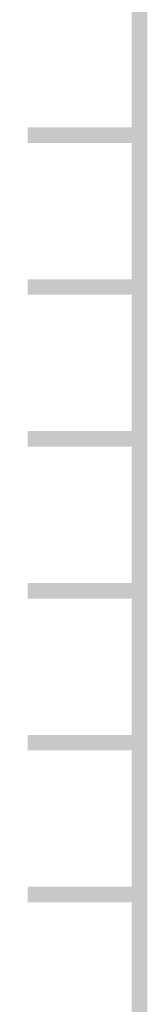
# Model space of a CAD drawing. Extents: x -2 to 113, y -136 to 16.
# Tile 22 of 256: x 6.349 to 7.187, y -109.361 to -102.878. Entities that reach past the tile are written whole.
import ezdxf

# ---------------------------------------------------------------- set-up
doc = ezdxf.new("R2010")
doc.units = 0
doc.header["$MEASUREMENT"] = 0
doc.linetypes.add('SOLID', pattern=[0])
doc.layers.get('0').update_dxf_attribs({"linetype": 'SOLID'})
for name, color, linetype in [('1', 7, 'SOLID'), ('10', 7, 'SOLID'), ('11', 7, 'SOLID'), ('12', 7, 'SOLID'), ('13', 7, 'SOLID'), ('14', 7, 'SOLID'), ('15', 7, 'SOLID'), ('16', 7, 'SOLID'), ('17', 7, 'SOLID'), ('18', 7, 'SOLID'), ('19', 7, 'SOLID'), ('2', 7, 'SOLID'), ('20', 7, 'SOLID'), ('21', 7, 'SOLID'), ('22', 7, 'SOLID'), ('23', 7, 'SOLID'), ('24', 7, 'SOLID'), ('25', 7, 'SOLID'), ('26', 7, 'SOLID'), ('27', 7, 'SOLID'), ('28', 7, 'SOLID'), ('29', 7, 'SOLID'), ('3', 7, 'SOLID'), ('30', 7, 'SOLID'), ('31', 7, 'SOLID'), ('32', 7, 'SOLID'), ('33', 7, 'SOLID'), ('34', 7, 'SOLID'), ('35', 7, 'SOLID'), ('36', 7, 'SOLID'), ('37', 7, 'SOLID'), ('38', 7, 'SOLID'), ('39', 7, 'SOLID'), ('4', 7, 'SOLID'), ('40', 7, 'SOLID'), ('41', 7, 'SOLID'), ('42', 7, 'SOLID'), ('43', 7, 'SOLID'), ('44', 7, 'SOLID'), ('45', 7, 'SOLID'), ('46', 7, 'SOLID'), ('47', 7, 'SOLID'), ('48', 7, 'SOLID'), ('49', 7, 'SOLID'), ('5', 7, 'SOLID'), ('50', 7, 'SOLID'), ('51', 7, 'SOLID'), ('52', 7, 'SOLID'), ('53', 7, 'SOLID'), ('54', 7, 'SOLID'), ('55', 7, 'SOLID'), ('56', 7, 'SOLID'), ('57', 7, 'SOLID'), ('58', 7, 'SOLID'), ('59', 7, 'SOLID'), ('6', 7, 'SOLID'), ('60', 7, 'SOLID'), ('61', 7, 'SOLID'), ('62', 7, 'SOLID'), ('63', 7, 'SOLID'), ('64', 7, 'SOLID'), ('65', 7, 'SOLID'), ('66', 7, 'SOLID'), ('67', 7, 'SOLID'), ('68', 7, 'SOLID'), ('7', 7, 'SOLID'), ('8', 7, 'SOLID'), ('9', 7, 'SOLID')]:
    doc.layers.add(name, color=color, linetype=linetype)

msp = doc.modelspace()

# ---------------------------------------------------------------- linework, layer by layer
at = {"color": 7, "linetype": 'SOLID', "const_width": 0.1029}
for points in [[(7.1354, -13.1385), (7.1354, -125.6385)], [(7.1354, -103.6385), (6.4001, -103.6385)], [(7.1354, -104.6385), (6.4001, -104.6385)], [(7.1354, -105.6385), (6.4001, -105.6385)], [(7.1354, -106.6385), (6.4001, -106.6385)], [(7.1354, -107.6385), (6.4001, -107.6385)], [(7.1354, -108.6385), (6.4001, -108.6385)]]:
    msp.add_lwpolyline(points, dxfattribs=at)
at = {"layer": '1', "color": 7, "linetype": 'SOLID', "const_width": 0.1029}
for points in [[(7.1354, -13.1385), (7.1354, -125.6385)], [(7.1354, -103.6385), (6.4001, -103.6385)], [(7.1354, -104.6385), (6.4001, -104.6385)], [(7.1354, -105.6385), (6.4001, -105.6385)], [(7.1354, -106.6385), (6.4001, -106.6385)], [(7.1354, -107.6385), (6.4001, -107.6385)], [(7.1354, -108.6385), (6.4001, -108.6385)]]:
    msp.add_lwpolyline(points, dxfattribs=at)
at = {"layer": '10', "color": 7, "linetype": 'SOLID', "const_width": 0.1029}
for points in [[(7.1354, -13.1385), (7.1354, -125.6385)], [(7.1354, -103.6385), (6.4001, -103.6385)], [(7.1354, -104.6385), (6.4001, -104.6385)], [(7.1354, -105.6385), (6.4001, -105.6385)], [(7.1354, -106.6385), (6.4001, -106.6385)], [(7.1354, -107.6385), (6.4001, -107.6385)], [(7.1354, -108.6385), (6.4001, -108.6385)]]:
    msp.add_lwpolyline(points, dxfattribs=at)
at = {"layer": '11', "color": 7, "linetype": 'SOLID', "const_width": 0.1029}
for points in [[(7.1354, -13.1385), (7.1354, -125.6385)], [(7.1354, -103.6385), (6.4001, -103.6385)], [(7.1354, -104.6385), (6.4001, -104.6385)], [(7.1354, -105.6385), (6.4001, -105.6385)], [(7.1354, -106.6385), (6.4001, -106.6385)], [(7.1354, -107.6385), (6.4001, -107.6385)], [(7.1354, -108.6385), (6.4001, -108.6385)]]:
    msp.add_lwpolyline(points, dxfattribs=at)
at = {"layer": '12', "color": 7, "linetype": 'SOLID', "const_width": 0.1029}
for points in [[(7.1354, -13.1385), (7.1354, -125.6385)], [(7.1354, -103.6385), (6.4001, -103.6385)], [(7.1354, -104.6385), (6.4001, -104.6385)], [(7.1354, -105.6385), (6.4001, -105.6385)], [(7.1354, -106.6385), (6.4001, -106.6385)], [(7.1354, -107.6385), (6.4001, -107.6385)], [(7.1354, -108.6385), (6.4001, -108.6385)]]:
    msp.add_lwpolyline(points, dxfattribs=at)
at = {"layer": '13', "color": 7, "linetype": 'SOLID', "const_width": 0.1029}
for points in [[(7.1354, -13.1385), (7.1354, -125.6385)], [(7.1354, -103.6385), (6.4001, -103.6385)], [(7.1354, -104.6385), (6.4001, -104.6385)], [(7.1354, -105.6385), (6.4001, -105.6385)], [(7.1354, -106.6385), (6.4001, -106.6385)], [(7.1354, -107.6385), (6.4001, -107.6385)], [(7.1354, -108.6385), (6.4001, -108.6385)]]:
    msp.add_lwpolyline(points, dxfattribs=at)
at = {"layer": '14', "color": 7, "linetype": 'SOLID', "const_width": 0.1029}
for points in [[(7.1354, -13.1385), (7.1354, -125.6385)], [(7.1354, -103.6385), (6.4001, -103.6385)], [(7.1354, -104.6385), (6.4001, -104.6385)], [(7.1354, -105.6385), (6.4001, -105.6385)], [(7.1354, -106.6385), (6.4001, -106.6385)], [(7.1354, -107.6385), (6.4001, -107.6385)], [(7.1354, -108.6385), (6.4001, -108.6385)]]:
    msp.add_lwpolyline(points, dxfattribs=at)
at = {"layer": '15', "color": 7, "linetype": 'SOLID', "const_width": 0.1029}
for points in [[(7.1354, -13.1385), (7.1354, -125.6385)], [(7.1354, -103.6385), (6.4001, -103.6385)], [(7.1354, -104.6385), (6.4001, -104.6385)], [(7.1354, -105.6385), (6.4001, -105.6385)], [(7.1354, -106.6385), (6.4001, -106.6385)], [(7.1354, -107.6385), (6.4001, -107.6385)], [(7.1354, -108.6385), (6.4001, -108.6385)]]:
    msp.add_lwpolyline(points, dxfattribs=at)
at = {"layer": '16', "color": 7, "linetype": 'SOLID', "const_width": 0.1029}
for points in [[(7.1354, -13.1385), (7.1354, -125.6385)], [(7.1354, -103.6385), (6.4001, -103.6385)], [(7.1354, -104.6385), (6.4001, -104.6385)], [(7.1354, -105.6385), (6.4001, -105.6385)], [(7.1354, -106.6385), (6.4001, -106.6385)], [(7.1354, -107.6385), (6.4001, -107.6385)], [(7.1354, -108.6385), (6.4001, -108.6385)]]:
    msp.add_lwpolyline(points, dxfattribs=at)
at = {"layer": '17', "color": 7, "linetype": 'SOLID', "const_width": 0.1029}
for points in [[(7.1354, -13.1385), (7.1354, -125.6385)], [(7.1354, -103.6385), (6.4001, -103.6385)], [(7.1354, -104.6385), (6.4001, -104.6385)], [(7.1354, -105.6385), (6.4001, -105.6385)], [(7.1354, -106.6385), (6.4001, -106.6385)], [(7.1354, -107.6385), (6.4001, -107.6385)], [(7.1354, -108.6385), (6.4001, -108.6385)]]:
    msp.add_lwpolyline(points, dxfattribs=at)
at = {"layer": '18', "color": 7, "linetype": 'SOLID', "const_width": 0.1029}
for points in [[(7.1354, -13.1385), (7.1354, -125.6385)], [(7.1354, -103.6385), (6.4001, -103.6385)], [(7.1354, -104.6385), (6.4001, -104.6385)], [(7.1354, -105.6385), (6.4001, -105.6385)], [(7.1354, -106.6385), (6.4001, -106.6385)], [(7.1354, -107.6385), (6.4001, -107.6385)], [(7.1354, -108.6385), (6.4001, -108.6385)]]:
    msp.add_lwpolyline(points, dxfattribs=at)
at = {"layer": '19', "color": 7, "linetype": 'SOLID', "const_width": 0.1029}
for points in [[(7.1354, -13.1385), (7.1354, -125.6385)], [(7.1354, -103.6385), (6.4001, -103.6385)], [(7.1354, -104.6385), (6.4001, -104.6385)], [(7.1354, -105.6385), (6.4001, -105.6385)], [(7.1354, -106.6385), (6.4001, -106.6385)], [(7.1354, -107.6385), (6.4001, -107.6385)], [(7.1354, -108.6385), (6.4001, -108.6385)]]:
    msp.add_lwpolyline(points, dxfattribs=at)
at = {"layer": '2', "color": 7, "linetype": 'SOLID', "const_width": 0.1029}
for points in [[(7.1354, -13.1385), (7.1354, -125.6385)], [(7.1354, -103.6385), (6.4001, -103.6385)], [(7.1354, -104.6385), (6.4001, -104.6385)], [(7.1354, -105.6385), (6.4001, -105.6385)], [(7.1354, -106.6385), (6.4001, -106.6385)], [(7.1354, -107.6385), (6.4001, -107.6385)], [(7.1354, -108.6385), (6.4001, -108.6385)]]:
    msp.add_lwpolyline(points, dxfattribs=at)
at = {"layer": '20', "color": 7, "linetype": 'SOLID', "const_width": 0.1029}
for points in [[(7.1354, -13.1385), (7.1354, -125.6385)], [(7.1354, -103.6385), (6.4001, -103.6385)], [(7.1354, -104.6385), (6.4001, -104.6385)], [(7.1354, -105.6385), (6.4001, -105.6385)], [(7.1354, -106.6385), (6.4001, -106.6385)], [(7.1354, -107.6385), (6.4001, -107.6385)], [(7.1354, -108.6385), (6.4001, -108.6385)]]:
    msp.add_lwpolyline(points, dxfattribs=at)
at = {"layer": '21', "color": 7, "linetype": 'SOLID', "const_width": 0.1029}
for points in [[(7.1354, -13.1385), (7.1354, -125.6385)], [(7.1354, -103.6385), (6.4001, -103.6385)], [(7.1354, -104.6385), (6.4001, -104.6385)], [(7.1354, -105.6385), (6.4001, -105.6385)], [(7.1354, -106.6385), (6.4001, -106.6385)], [(7.1354, -107.6385), (6.4001, -107.6385)], [(7.1354, -108.6385), (6.4001, -108.6385)]]:
    msp.add_lwpolyline(points, dxfattribs=at)
at = {"layer": '22', "color": 7, "linetype": 'SOLID', "const_width": 0.1029}
for points in [[(7.1354, -13.1385), (7.1354, -125.6385)], [(7.1354, -103.6385), (6.4001, -103.6385)], [(7.1354, -104.6385), (6.4001, -104.6385)], [(7.1354, -105.6385), (6.4001, -105.6385)], [(7.1354, -106.6385), (6.4001, -106.6385)], [(7.1354, -107.6385), (6.4001, -107.6385)], [(7.1354, -108.6385), (6.4001, -108.6385)]]:
    msp.add_lwpolyline(points, dxfattribs=at)
at = {"layer": '23', "color": 7, "linetype": 'SOLID', "const_width": 0.1029}
for points in [[(7.1354, -13.1385), (7.1354, -125.6385)], [(7.1354, -103.6385), (6.4001, -103.6385)], [(7.1354, -104.6385), (6.4001, -104.6385)], [(7.1354, -105.6385), (6.4001, -105.6385)], [(7.1354, -106.6385), (6.4001, -106.6385)], [(7.1354, -107.6385), (6.4001, -107.6385)], [(7.1354, -108.6385), (6.4001, -108.6385)]]:
    msp.add_lwpolyline(points, dxfattribs=at)
at = {"layer": '24', "color": 7, "linetype": 'SOLID', "const_width": 0.1029}
for points in [[(7.1354, -13.1385), (7.1354, -125.6385)], [(7.1354, -103.6385), (6.4001, -103.6385)], [(7.1354, -104.6385), (6.4001, -104.6385)], [(7.1354, -105.6385), (6.4001, -105.6385)], [(7.1354, -106.6385), (6.4001, -106.6385)], [(7.1354, -107.6385), (6.4001, -107.6385)], [(7.1354, -108.6385), (6.4001, -108.6385)]]:
    msp.add_lwpolyline(points, dxfattribs=at)
at = {"layer": '25', "color": 7, "linetype": 'SOLID', "const_width": 0.1029}
for points in [[(7.1354, -13.1385), (7.1354, -125.6385)], [(7.1354, -103.6385), (6.4001, -103.6385)], [(7.1354, -104.6385), (6.4001, -104.6385)], [(7.1354, -105.6385), (6.4001, -105.6385)], [(7.1354, -106.6385), (6.4001, -106.6385)], [(7.1354, -107.6385), (6.4001, -107.6385)], [(7.1354, -108.6385), (6.4001, -108.6385)]]:
    msp.add_lwpolyline(points, dxfattribs=at)
at = {"layer": '26', "color": 7, "linetype": 'SOLID', "const_width": 0.1029}
for points in [[(7.1354, -13.1385), (7.1354, -125.6385)], [(7.1354, -103.6385), (6.4001, -103.6385)], [(7.1354, -104.6385), (6.4001, -104.6385)], [(7.1354, -105.6385), (6.4001, -105.6385)], [(7.1354, -106.6385), (6.4001, -106.6385)], [(7.1354, -107.6385), (6.4001, -107.6385)], [(7.1354, -108.6385), (6.4001, -108.6385)]]:
    msp.add_lwpolyline(points, dxfattribs=at)
at = {"layer": '27', "color": 7, "linetype": 'SOLID', "const_width": 0.1029}
for points in [[(7.1354, -13.1385), (7.1354, -125.6385)], [(7.1354, -103.6385), (6.4001, -103.6385)], [(7.1354, -104.6385), (6.4001, -104.6385)], [(7.1354, -105.6385), (6.4001, -105.6385)], [(7.1354, -106.6385), (6.4001, -106.6385)], [(7.1354, -107.6385), (6.4001, -107.6385)], [(7.1354, -108.6385), (6.4001, -108.6385)]]:
    msp.add_lwpolyline(points, dxfattribs=at)
at = {"layer": '28', "color": 7, "linetype": 'SOLID', "const_width": 0.1029}
for points in [[(7.1354, -13.1385), (7.1354, -125.6385)], [(7.1354, -103.6385), (6.4001, -103.6385)], [(7.1354, -104.6385), (6.4001, -104.6385)], [(7.1354, -105.6385), (6.4001, -105.6385)], [(7.1354, -106.6385), (6.4001, -106.6385)], [(7.1354, -107.6385), (6.4001, -107.6385)], [(7.1354, -108.6385), (6.4001, -108.6385)]]:
    msp.add_lwpolyline(points, dxfattribs=at)
at = {"layer": '29', "color": 7, "linetype": 'SOLID', "const_width": 0.1029}
for points in [[(7.1354, -13.1385), (7.1354, -125.6385)], [(7.1354, -103.6385), (6.4001, -103.6385)], [(7.1354, -104.6385), (6.4001, -104.6385)], [(7.1354, -105.6385), (6.4001, -105.6385)], [(7.1354, -106.6385), (6.4001, -106.6385)], [(7.1354, -107.6385), (6.4001, -107.6385)], [(7.1354, -108.6385), (6.4001, -108.6385)]]:
    msp.add_lwpolyline(points, dxfattribs=at)
at = {"layer": '3', "color": 7, "linetype": 'SOLID', "const_width": 0.1029}
for points in [[(7.1354, -13.1385), (7.1354, -125.6385)], [(7.1354, -103.6385), (6.4001, -103.6385)], [(7.1354, -104.6385), (6.4001, -104.6385)], [(7.1354, -105.6385), (6.4001, -105.6385)], [(7.1354, -106.6385), (6.4001, -106.6385)], [(7.1354, -107.6385), (6.4001, -107.6385)], [(7.1354, -108.6385), (6.4001, -108.6385)]]:
    msp.add_lwpolyline(points, dxfattribs=at)
at = {"layer": '30', "color": 7, "linetype": 'SOLID', "const_width": 0.1029}
msp.add_lwpolyline([(7.1354, -13.1385), (7.1354, -125.6385)], dxfattribs=at)
at = {"layer": '31', "color": 7, "linetype": 'SOLID', "const_width": 0.1029}
msp.add_lwpolyline([(7.1354, -13.1385), (7.1354, -125.6385)], dxfattribs=at)
at = {"layer": '32', "color": 7, "linetype": 'SOLID', "const_width": 0.1029}
msp.add_lwpolyline([(7.1354, -13.1385), (7.1354, -125.6385)], dxfattribs=at)
at = {"layer": '33', "color": 7, "linetype": 'SOLID', "const_width": 0.1029}
msp.add_lwpolyline([(7.1354, -13.1385), (7.1354, -125.6385)], dxfattribs=at)
at = {"layer": '34', "color": 7, "linetype": 'SOLID', "const_width": 0.1029}
msp.add_lwpolyline([(7.1354, -13.1385), (7.1354, -125.6385)], dxfattribs=at)
at = {"layer": '35', "color": 7, "linetype": 'SOLID', "const_width": 0.1029}
msp.add_lwpolyline([(7.1354, -13.1385), (7.1354, -125.6385)], dxfattribs=at)
at = {"layer": '36', "color": 7, "linetype": 'SOLID', "const_width": 0.1029}
msp.add_lwpolyline([(7.1354, -13.1385), (7.1354, -125.6385)], dxfattribs=at)
at = {"layer": '37', "color": 7, "linetype": 'SOLID', "const_width": 0.1029}
msp.add_lwpolyline([(7.1354, -13.1385), (7.1354, -125.6385)], dxfattribs=at)
at = {"layer": '38', "color": 7, "linetype": 'SOLID', "const_width": 0.1029}
msp.add_lwpolyline([(7.1354, -13.1385), (7.1354, -125.6385)], dxfattribs=at)
at = {"layer": '39', "color": 7, "linetype": 'SOLID', "const_width": 0.1029}
for points in [[(7.1354, -13.1385), (7.1354, -125.6385)], [(7.1354, -103.6385), (6.4001, -103.6385)], [(7.1354, -104.6385), (6.4001, -104.6385)], [(7.1354, -105.6385), (6.4001, -105.6385)], [(7.1354, -106.6385), (6.4001, -106.6385)], [(7.1354, -107.6385), (6.4001, -107.6385)], [(7.1354, -108.6385), (6.4001, -108.6385)]]:
    msp.add_lwpolyline(points, dxfattribs=at)
at = {"layer": '4', "color": 7, "linetype": 'SOLID', "const_width": 0.1029}
for points in [[(7.1354, -13.1385), (7.1354, -125.6385)], [(7.1354, -103.6385), (6.4001, -103.6385)], [(7.1354, -104.6385), (6.4001, -104.6385)], [(7.1354, -105.6385), (6.4001, -105.6385)], [(7.1354, -106.6385), (6.4001, -106.6385)], [(7.1354, -107.6385), (6.4001, -107.6385)], [(7.1354, -108.6385), (6.4001, -108.6385)]]:
    msp.add_lwpolyline(points, dxfattribs=at)
at = {"layer": '40', "color": 7, "linetype": 'SOLID', "const_width": 0.1029}
for points in [[(7.1354, -13.1385), (7.1354, -125.6385)], [(7.1354, -103.6385), (6.4001, -103.6385)], [(7.1354, -104.6385), (6.4001, -104.6385)], [(7.1354, -105.6385), (6.4001, -105.6385)], [(7.1354, -106.6385), (6.4001, -106.6385)], [(7.1354, -107.6385), (6.4001, -107.6385)], [(7.1354, -108.6385), (6.4001, -108.6385)]]:
    msp.add_lwpolyline(points, dxfattribs=at)
at = {"layer": '41', "color": 7, "linetype": 'SOLID', "const_width": 0.1029}
for points in [[(7.1354, -13.1385), (7.1354, -125.6385)], [(7.1354, -103.6385), (6.4001, -103.6385)], [(7.1354, -104.6385), (6.4001, -104.6385)], [(7.1354, -105.6385), (6.4001, -105.6385)], [(7.1354, -106.6385), (6.4001, -106.6385)], [(7.1354, -107.6385), (6.4001, -107.6385)], [(7.1354, -108.6385), (6.4001, -108.6385)]]:
    msp.add_lwpolyline(points, dxfattribs=at)
at = {"layer": '42', "color": 7, "linetype": 'SOLID', "const_width": 0.1029}
for points in [[(7.1354, -13.1385), (7.1354, -125.6385)], [(7.1354, -103.6385), (6.4001, -103.6385)], [(7.1354, -104.6385), (6.4001, -104.6385)], [(7.1354, -105.6385), (6.4001, -105.6385)], [(7.1354, -106.6385), (6.4001, -106.6385)], [(7.1354, -107.6385), (6.4001, -107.6385)], [(7.1354, -108.6385), (6.4001, -108.6385)]]:
    msp.add_lwpolyline(points, dxfattribs=at)
at = {"layer": '43', "color": 7, "linetype": 'SOLID', "const_width": 0.1029}
for points in [[(7.1354, -13.1385), (7.1354, -125.6385)], [(7.1354, -103.6385), (6.4001, -103.6385)], [(7.1354, -104.6385), (6.4001, -104.6385)], [(7.1354, -105.6385), (6.4001, -105.6385)], [(7.1354, -106.6385), (6.4001, -106.6385)], [(7.1354, -107.6385), (6.4001, -107.6385)], [(7.1354, -108.6385), (6.4001, -108.6385)]]:
    msp.add_lwpolyline(points, dxfattribs=at)
at = {"layer": '44', "color": 7, "linetype": 'SOLID', "const_width": 0.1029}
for points in [[(7.1354, -13.1385), (7.1354, -125.6385)], [(7.1354, -103.6385), (6.4001, -103.6385)], [(7.1354, -104.6385), (6.4001, -104.6385)], [(7.1354, -105.6385), (6.4001, -105.6385)], [(7.1354, -106.6385), (6.4001, -106.6385)], [(7.1354, -107.6385), (6.4001, -107.6385)], [(7.1354, -108.6385), (6.4001, -108.6385)]]:
    msp.add_lwpolyline(points, dxfattribs=at)
at = {"layer": '45', "color": 7, "linetype": 'SOLID', "const_width": 0.1029}
for points in [[(7.1354, -13.1385), (7.1354, -125.6385)], [(7.1354, -103.6385), (6.4001, -103.6385)], [(7.1354, -104.6385), (6.4001, -104.6385)], [(7.1354, -105.6385), (6.4001, -105.6385)], [(7.1354, -106.6385), (6.4001, -106.6385)], [(7.1354, -107.6385), (6.4001, -107.6385)], [(7.1354, -108.6385), (6.4001, -108.6385)]]:
    msp.add_lwpolyline(points, dxfattribs=at)
at = {"layer": '46', "color": 7, "linetype": 'SOLID', "const_width": 0.1029}
for points in [[(7.1354, -13.1385), (7.1354, -125.6385)], [(7.1354, -103.6385), (6.4001, -103.6385)], [(7.1354, -104.6385), (6.4001, -104.6385)], [(7.1354, -105.6385), (6.4001, -105.6385)], [(7.1354, -106.6385), (6.4001, -106.6385)], [(7.1354, -107.6385), (6.4001, -107.6385)], [(7.1354, -108.6385), (6.4001, -108.6385)]]:
    msp.add_lwpolyline(points, dxfattribs=at)
at = {"layer": '47', "color": 7, "linetype": 'SOLID', "const_width": 0.1029}
for points in [[(7.1354, -13.1385), (7.1354, -125.6385)], [(7.1354, -103.6385), (6.4001, -103.6385)], [(7.1354, -104.6385), (6.4001, -104.6385)], [(7.1354, -105.6385), (6.4001, -105.6385)], [(7.1354, -106.6385), (6.4001, -106.6385)], [(7.1354, -107.6385), (6.4001, -107.6385)], [(7.1354, -108.6385), (6.4001, -108.6385)]]:
    msp.add_lwpolyline(points, dxfattribs=at)
at = {"layer": '48', "color": 7, "linetype": 'SOLID', "const_width": 0.1029}
for points in [[(7.1354, -13.1385), (7.1354, -125.6385)], [(7.1354, -103.6385), (6.4001, -103.6385)], [(7.1354, -104.6385), (6.4001, -104.6385)], [(7.1354, -105.6385), (6.4001, -105.6385)], [(7.1354, -106.6385), (6.4001, -106.6385)], [(7.1354, -107.6385), (6.4001, -107.6385)], [(7.1354, -108.6385), (6.4001, -108.6385)]]:
    msp.add_lwpolyline(points, dxfattribs=at)
at = {"layer": '49', "color": 7, "linetype": 'SOLID', "const_width": 0.1029}
for points in [[(7.1354, -13.1385), (7.1354, -125.6385)], [(7.1354, -103.6385), (6.4001, -103.6385)], [(7.1354, -104.6385), (6.4001, -104.6385)], [(7.1354, -105.6385), (6.4001, -105.6385)], [(7.1354, -106.6385), (6.4001, -106.6385)], [(7.1354, -107.6385), (6.4001, -107.6385)], [(7.1354, -108.6385), (6.4001, -108.6385)]]:
    msp.add_lwpolyline(points, dxfattribs=at)
at = {"layer": '5', "color": 7, "linetype": 'SOLID', "const_width": 0.1029}
for points in [[(7.1354, -13.1385), (7.1354, -125.6385)], [(7.1354, -103.6385), (6.4001, -103.6385)], [(7.1354, -104.6385), (6.4001, -104.6385)], [(7.1354, -105.6385), (6.4001, -105.6385)], [(7.1354, -106.6385), (6.4001, -106.6385)], [(7.1354, -107.6385), (6.4001, -107.6385)], [(7.1354, -108.6385), (6.4001, -108.6385)]]:
    msp.add_lwpolyline(points, dxfattribs=at)
at = {"layer": '50', "color": 7, "linetype": 'SOLID', "const_width": 0.1029}
for points in [[(7.1354, -13.1385), (7.1354, -125.6385)], [(7.1354, -103.6385), (6.4001, -103.6385)], [(7.1354, -104.6385), (6.4001, -104.6385)], [(7.1354, -105.6385), (6.4001, -105.6385)], [(7.1354, -106.6385), (6.4001, -106.6385)], [(7.1354, -107.6385), (6.4001, -107.6385)], [(7.1354, -108.6385), (6.4001, -108.6385)]]:
    msp.add_lwpolyline(points, dxfattribs=at)
at = {"layer": '51', "color": 7, "linetype": 'SOLID', "const_width": 0.1029}
for points in [[(7.1354, -13.1385), (7.1354, -125.6385)], [(7.1354, -103.6385), (6.4001, -103.6385)], [(7.1354, -104.6385), (6.4001, -104.6385)], [(7.1354, -105.6385), (6.4001, -105.6385)], [(7.1354, -106.6385), (6.4001, -106.6385)], [(7.1354, -107.6385), (6.4001, -107.6385)], [(7.1354, -108.6385), (6.4001, -108.6385)]]:
    msp.add_lwpolyline(points, dxfattribs=at)
at = {"layer": '52', "color": 7, "linetype": 'SOLID', "const_width": 0.1029}
for points in [[(7.1354, -13.1385), (7.1354, -125.6385)], [(7.1354, -103.6385), (6.4001, -103.6385)], [(7.1354, -104.6385), (6.4001, -104.6385)], [(7.1354, -105.6385), (6.4001, -105.6385)], [(7.1354, -106.6385), (6.4001, -106.6385)], [(7.1354, -107.6385), (6.4001, -107.6385)], [(7.1354, -108.6385), (6.4001, -108.6385)]]:
    msp.add_lwpolyline(points, dxfattribs=at)
at = {"layer": '53', "color": 7, "linetype": 'SOLID', "const_width": 0.1029}
for points in [[(7.1354, -13.1385), (7.1354, -125.6385)], [(7.1354, -103.6385), (6.4001, -103.6385)], [(7.1354, -104.6385), (6.4001, -104.6385)], [(7.1354, -105.6385), (6.4001, -105.6385)], [(7.1354, -106.6385), (6.4001, -106.6385)], [(7.1354, -107.6385), (6.4001, -107.6385)], [(7.1354, -108.6385), (6.4001, -108.6385)]]:
    msp.add_lwpolyline(points, dxfattribs=at)
at = {"layer": '54', "color": 7, "linetype": 'SOLID', "const_width": 0.1029}
for points in [[(7.1354, -13.1385), (7.1354, -125.6385)], [(7.1354, -103.6385), (6.4001, -103.6385)], [(7.1354, -104.6385), (6.4001, -104.6385)], [(7.1354, -105.6385), (6.4001, -105.6385)], [(7.1354, -106.6385), (6.4001, -106.6385)], [(7.1354, -107.6385), (6.4001, -107.6385)], [(7.1354, -108.6385), (6.4001, -108.6385)]]:
    msp.add_lwpolyline(points, dxfattribs=at)
at = {"layer": '55', "color": 7, "linetype": 'SOLID', "const_width": 0.1029}
for points in [[(7.1354, -13.1385), (7.1354, -125.6385)], [(7.1354, -103.6385), (6.4001, -103.6385)], [(7.1354, -104.6385), (6.4001, -104.6385)], [(7.1354, -105.6385), (6.4001, -105.6385)], [(7.1354, -106.6385), (6.4001, -106.6385)], [(7.1354, -107.6385), (6.4001, -107.6385)], [(7.1354, -108.6385), (6.4001, -108.6385)]]:
    msp.add_lwpolyline(points, dxfattribs=at)
at = {"layer": '56', "color": 7, "linetype": 'SOLID', "const_width": 0.1029}
for points in [[(7.1354, -13.1385), (7.1354, -125.6385)], [(7.1354, -103.6385), (6.4001, -103.6385)], [(7.1354, -104.6385), (6.4001, -104.6385)], [(7.1354, -105.6385), (6.4001, -105.6385)], [(7.1354, -106.6385), (6.4001, -106.6385)], [(7.1354, -107.6385), (6.4001, -107.6385)], [(7.1354, -108.6385), (6.4001, -108.6385)]]:
    msp.add_lwpolyline(points, dxfattribs=at)
at = {"layer": '57', "color": 7, "linetype": 'SOLID', "const_width": 0.1029}
for points in [[(7.1354, -13.1385), (7.1354, -125.6385)], [(7.1354, -103.6385), (6.4001, -103.6385)], [(7.1354, -104.6385), (6.4001, -104.6385)], [(7.1354, -105.6385), (6.4001, -105.6385)], [(7.1354, -106.6385), (6.4001, -106.6385)], [(7.1354, -107.6385), (6.4001, -107.6385)], [(7.1354, -108.6385), (6.4001, -108.6385)]]:
    msp.add_lwpolyline(points, dxfattribs=at)
at = {"layer": '58', "color": 7, "linetype": 'SOLID', "const_width": 0.1029}
for points in [[(7.1354, -13.1385), (7.1354, -125.6385)], [(7.1354, -103.6385), (6.4001, -103.6385)], [(7.1354, -104.6385), (6.4001, -104.6385)], [(7.1354, -105.6385), (6.4001, -105.6385)], [(7.1354, -106.6385), (6.4001, -106.6385)], [(7.1354, -107.6385), (6.4001, -107.6385)], [(7.1354, -108.6385), (6.4001, -108.6385)]]:
    msp.add_lwpolyline(points, dxfattribs=at)
at = {"layer": '59', "color": 7, "linetype": 'SOLID', "const_width": 0.1029}
for points in [[(7.1354, -13.1385), (7.1354, -125.6385)], [(7.1354, -103.6385), (6.4001, -103.6385)], [(7.1354, -104.6385), (6.4001, -104.6385)], [(7.1354, -105.6385), (6.4001, -105.6385)], [(7.1354, -106.6385), (6.4001, -106.6385)], [(7.1354, -107.6385), (6.4001, -107.6385)], [(7.1354, -108.6385), (6.4001, -108.6385)]]:
    msp.add_lwpolyline(points, dxfattribs=at)
at = {"layer": '6', "color": 7, "linetype": 'SOLID', "const_width": 0.1029}
for points in [[(7.1354, -13.1385), (7.1354, -125.6385)], [(7.1354, -103.6385), (6.4001, -103.6385)], [(7.1354, -104.6385), (6.4001, -104.6385)], [(7.1354, -105.6385), (6.4001, -105.6385)], [(7.1354, -106.6385), (6.4001, -106.6385)], [(7.1354, -107.6385), (6.4001, -107.6385)], [(7.1354, -108.6385), (6.4001, -108.6385)]]:
    msp.add_lwpolyline(points, dxfattribs=at)
at = {"layer": '60', "color": 7, "linetype": 'SOLID', "const_width": 0.1029}
for points in [[(7.1354, -13.1385), (7.1354, -125.6385)], [(7.1354, -103.6385), (6.4001, -103.6385)], [(7.1354, -104.6385), (6.4001, -104.6385)], [(7.1354, -105.6385), (6.4001, -105.6385)], [(7.1354, -106.6385), (6.4001, -106.6385)], [(7.1354, -107.6385), (6.4001, -107.6385)], [(7.1354, -108.6385), (6.4001, -108.6385)]]:
    msp.add_lwpolyline(points, dxfattribs=at)
at = {"layer": '61', "color": 7, "linetype": 'SOLID', "const_width": 0.1029}
for points in [[(7.1354, -13.1385), (7.1354, -125.6385)], [(7.1354, -103.6385), (6.4001, -103.6385)], [(7.1354, -104.6385), (6.4001, -104.6385)], [(7.1354, -105.6385), (6.4001, -105.6385)], [(7.1354, -106.6385), (6.4001, -106.6385)], [(7.1354, -107.6385), (6.4001, -107.6385)], [(7.1354, -108.6385), (6.4001, -108.6385)]]:
    msp.add_lwpolyline(points, dxfattribs=at)
at = {"layer": '62', "color": 7, "linetype": 'SOLID', "const_width": 0.1029}
for points in [[(7.1354, -13.1385), (7.1354, -125.6385)], [(7.1354, -103.6385), (6.4001, -103.6385)], [(7.1354, -104.6385), (6.4001, -104.6385)], [(7.1354, -105.6385), (6.4001, -105.6385)], [(7.1354, -106.6385), (6.4001, -106.6385)], [(7.1354, -107.6385), (6.4001, -107.6385)], [(7.1354, -108.6385), (6.4001, -108.6385)]]:
    msp.add_lwpolyline(points, dxfattribs=at)
at = {"layer": '63', "color": 7, "linetype": 'SOLID', "const_width": 0.1029}
for points in [[(7.1354, -13.1385), (7.1354, -125.6385)], [(7.1354, -103.6385), (6.4001, -103.6385)], [(7.1354, -104.6385), (6.4001, -104.6385)], [(7.1354, -105.6385), (6.4001, -105.6385)], [(7.1354, -106.6385), (6.4001, -106.6385)], [(7.1354, -107.6385), (6.4001, -107.6385)], [(7.1354, -108.6385), (6.4001, -108.6385)]]:
    msp.add_lwpolyline(points, dxfattribs=at)
at = {"layer": '64', "color": 7, "linetype": 'SOLID', "const_width": 0.1029}
for points in [[(7.1354, -13.1385), (7.1354, -125.6385)], [(7.1354, -103.6385), (6.4001, -103.6385)], [(7.1354, -104.6385), (6.4001, -104.6385)], [(7.1354, -105.6385), (6.4001, -105.6385)], [(7.1354, -106.6385), (6.4001, -106.6385)], [(7.1354, -107.6385), (6.4001, -107.6385)], [(7.1354, -108.6385), (6.4001, -108.6385)]]:
    msp.add_lwpolyline(points, dxfattribs=at)
at = {"layer": '65', "color": 7, "linetype": 'SOLID', "const_width": 0.1029}
for points in [[(7.1354, -13.1385), (7.1354, -125.6385)], [(7.1354, -103.6385), (6.4001, -103.6385)], [(7.1354, -104.6385), (6.4001, -104.6385)], [(7.1354, -105.6385), (6.4001, -105.6385)], [(7.1354, -106.6385), (6.4001, -106.6385)], [(7.1354, -107.6385), (6.4001, -107.6385)], [(7.1354, -108.6385), (6.4001, -108.6385)]]:
    msp.add_lwpolyline(points, dxfattribs=at)
at = {"layer": '66', "color": 7, "linetype": 'SOLID', "const_width": 0.1029}
for points in [[(7.1354, -13.1385), (7.1354, -125.6385)], [(7.1354, -103.6385), (6.4001, -103.6385)], [(7.1354, -104.6385), (6.4001, -104.6385)], [(7.1354, -105.6385), (6.4001, -105.6385)], [(7.1354, -106.6385), (6.4001, -106.6385)], [(7.1354, -107.6385), (6.4001, -107.6385)], [(7.1354, -108.6385), (6.4001, -108.6385)]]:
    msp.add_lwpolyline(points, dxfattribs=at)
at = {"layer": '67', "color": 7, "linetype": 'SOLID', "const_width": 0.1029}
for points in [[(7.1354, -13.1385), (7.1354, -125.6385)], [(7.1354, -103.6385), (6.4001, -103.6385)], [(7.1354, -104.6385), (6.4001, -104.6385)], [(7.1354, -105.6385), (6.4001, -105.6385)], [(7.1354, -106.6385), (6.4001, -106.6385)], [(7.1354, -107.6385), (6.4001, -107.6385)], [(7.1354, -108.6385), (6.4001, -108.6385)]]:
    msp.add_lwpolyline(points, dxfattribs=at)
at = {"layer": '68', "color": 7, "linetype": 'SOLID', "const_width": 0.1029}
for points in [[(7.1354, -13.1385), (7.1354, -125.6385)], [(7.1354, -103.6385), (6.4001, -103.6385)], [(7.1354, -104.6385), (6.4001, -104.6385)], [(7.1354, -105.6385), (6.4001, -105.6385)], [(7.1354, -106.6385), (6.4001, -106.6385)], [(7.1354, -107.6385), (6.4001, -107.6385)], [(7.1354, -108.6385), (6.4001, -108.6385)]]:
    msp.add_lwpolyline(points, dxfattribs=at)
at = {"layer": '7', "color": 7, "linetype": 'SOLID', "const_width": 0.1029}
for points in [[(7.1354, -13.1385), (7.1354, -125.6385)], [(7.1354, -103.6385), (6.4001, -103.6385)], [(7.1354, -104.6385), (6.4001, -104.6385)], [(7.1354, -105.6385), (6.4001, -105.6385)], [(7.1354, -106.6385), (6.4001, -106.6385)], [(7.1354, -107.6385), (6.4001, -107.6385)], [(7.1354, -108.6385), (6.4001, -108.6385)]]:
    msp.add_lwpolyline(points, dxfattribs=at)
at = {"layer": '8', "color": 7, "linetype": 'SOLID', "const_width": 0.1029}
for points in [[(7.1354, -13.1385), (7.1354, -125.6385)], [(7.1354, -103.6385), (6.4001, -103.6385)], [(7.1354, -104.6385), (6.4001, -104.6385)], [(7.1354, -105.6385), (6.4001, -105.6385)], [(7.1354, -106.6385), (6.4001, -106.6385)], [(7.1354, -107.6385), (6.4001, -107.6385)], [(7.1354, -108.6385), (6.4001, -108.6385)]]:
    msp.add_lwpolyline(points, dxfattribs=at)
at = {"layer": '9', "color": 7, "linetype": 'SOLID', "const_width": 0.1029}
for points in [[(7.1354, -13.1385), (7.1354, -125.6385)], [(7.1354, -103.6385), (6.4001, -103.6385)], [(7.1354, -104.6385), (6.4001, -104.6385)], [(7.1354, -105.6385), (6.4001, -105.6385)], [(7.1354, -106.6385), (6.4001, -106.6385)], [(7.1354, -107.6385), (6.4001, -107.6385)], [(7.1354, -108.6385), (6.4001, -108.6385)]]:
    msp.add_lwpolyline(points, dxfattribs=at)

doc.saveas('drawing.dxf')
